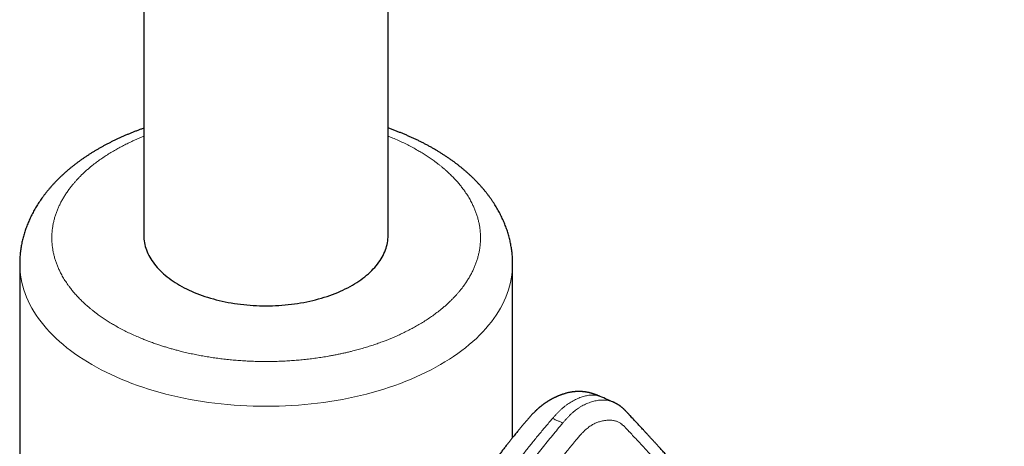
# Model space of a CAD drawing. Header units: millimetres. Extents: x 8 to 801, y 12 to 763.
# Tile 125 of 157: x 702 to 794, y 129 to 169. Entities that reach past the tile are written whole.
import ezdxf

# ---------------------------------------------------------------- set-up
doc = ezdxf.new("R2010")
doc.units = ezdxf.units.MM

msp = doc.modelspace()

# ---------------------------------------------------------------- linework, layer by layer
at = {"color": 7, "linetype": 'Continuous', "lineweight": 30}
for p, q in [((713.853, 272.673), (713.853, 149.13)), ((736.653, 149.13), (736.653, 272.673)), ((702.273, 146.447), (702.273, 67.243)), ((748.273, 130.26), (748.273, 146.447)), ((756.43, 134.09), (756.434, 134.089)), ((757.639, 133.568), (757.648, 133.564))]:
    msp.add_line(p, q, dxfattribs=at)
at = {"color": 7, "linetype": 'Continuous', "lineweight": 30, "flags": 128}
msp.add_lwpolyline([(713.853, 149.13), (713.857, 148.958), (713.869, 148.786), (713.888, 148.614), (713.915, 148.442), (713.95, 148.271), (713.993, 148.101), (714.044, 147.931), (714.102, 147.762), (714.168, 147.594), (714.241, 147.427), (714.322, 147.261), (714.411, 147.097), (714.507, 146.933), (714.61, 146.772), (714.721, 146.612), (714.839, 146.453), (714.963, 146.297), (715.095, 146.142), (715.234, 145.99), (715.38, 145.84), (715.533, 145.692), (715.692, 145.546), (715.858, 145.403), (716.03, 145.262), (716.209, 145.124), (716.393, 144.989), (716.584, 144.856), (716.781, 144.727), (716.984, 144.6), (717.192, 144.477), (717.406, 144.356), (717.625, 144.24), (717.849, 144.126), (718.079, 144.016), (718.313, 143.909), (718.552, 143.806), (718.796, 143.707), (719.044, 143.611), (719.296, 143.519), (719.553, 143.431), (719.813, 143.347), (720.077, 143.266), (720.345, 143.19), (720.616, 143.118), (720.89, 143.05), (721.168, 142.986), (721.448, 142.927), (721.73, 142.871), (722.015, 142.82), (722.302, 142.773), (722.592, 142.731), (722.883, 142.693), (723.175, 142.659), (723.47, 142.63), (723.765, 142.605), (724.061, 142.585), (724.359, 142.569), (724.656, 142.558), (724.955, 142.551), (725.253, 142.549), (725.551, 142.551), (725.85, 142.558), (726.147, 142.569), (726.445, 142.585), (726.741, 142.605), (727.036, 142.63), (727.33, 142.659), (727.623, 142.693), (727.914, 142.731), (728.203, 142.773), (728.491, 142.82), (728.776, 142.871), (729.058, 142.927), (729.338, 142.986), (729.616, 143.05), (729.89, 143.118), (730.161, 143.19), (730.428, 143.266), (730.693, 143.347), (730.953, 143.431), (731.209, 143.519), (731.462, 143.611), (731.71, 143.707), (731.954, 143.806), (732.193, 143.909), (732.427, 144.016), (732.657, 144.126), (732.881, 144.24), (733.1, 144.356), (733.314, 144.477), (733.522, 144.6), (733.725, 144.727), (733.922, 144.856), (734.112, 144.989), (734.297, 145.124), (734.476, 145.262), (734.648, 145.403), (734.814, 145.546), (734.973, 145.692), (735.126, 145.84), (735.271, 145.99), (735.41, 146.142), (735.542, 146.297), (735.667, 146.453), (735.785, 146.612), (735.896, 146.772), (735.999, 146.933), (736.095, 147.097), (736.184, 147.261), (736.265, 147.427), (736.338, 147.594), (736.404, 147.762), (736.462, 147.931), (736.513, 148.101), (736.555, 148.271), (736.591, 148.442), (736.618, 148.614), (736.637, 148.786), (736.649, 148.958), (736.653, 149.13)], dxfattribs=at)
at = {"color": 252, "linetype": 'Continuous', "lineweight": 0, "flags": 128}
for points in [[(741.537, 137.059), (741.105, 136.816), (740.663, 136.58), (740.21, 136.351), (739.747, 136.129), (739.275, 135.913), (738.792, 135.705), (738.3, 135.505), (737.8, 135.312), (737.291, 135.126), (736.773, 134.949), (736.248, 134.779), (735.715, 134.617), (735.175, 134.463), (734.628, 134.318), (734.075, 134.18), (733.516, 134.052), (732.951, 133.931), (732.38, 133.82), (731.805, 133.716), (731.226, 133.622), (730.642, 133.537), (730.055, 133.46), (729.465, 133.392), (728.871, 133.333), (728.275, 133.283), (727.677, 133.242), (727.078, 133.211), (726.477, 133.188), (725.875, 133.174), (725.273, 133.17), (724.671, 133.174), (724.069, 133.188), (723.469, 133.211), (722.869, 133.242), (722.271, 133.283), (721.675, 133.333), (721.082, 133.392), (720.491, 133.46), (719.904, 133.537), (719.32, 133.622), (718.741, 133.716), (718.166, 133.82), (717.596, 133.931), (717.031, 134.052), (716.471, 134.18), (715.918, 134.318), (715.371, 134.463), (714.831, 134.617), (714.298, 134.779), (713.773, 134.949), (713.256, 135.126), (712.746, 135.312), (712.246, 135.505), (711.754, 135.705), (711.272, 135.913), (710.799, 136.129), (710.336, 136.351), (709.883, 136.58), (709.441, 136.816), (709.01, 137.059), (708.589, 137.308), (708.181, 137.563), (707.784, 137.824), (707.399, 138.091), (707.026, 138.364), (706.666, 138.643), (706.318, 138.927), (705.984, 139.216), (705.662, 139.51), (705.355, 139.808), (705.06, 140.112), (704.78, 140.419), (704.514, 140.731), (704.262, 141.047), (704.024, 141.366), (703.801, 141.689), (703.592, 142.015), (703.399, 142.344), (703.22, 142.676), (703.057, 143.011), (702.909, 143.348), (702.776, 143.687), (702.658, 144.028), (702.556, 144.37), (702.47, 144.714), (702.399, 145.059), (702.344, 145.406), (702.305, 145.752), (702.281, 146.1), (702.273, 146.447)], [(748.273, 146.448), (748.273, 146.447), (748.265, 146.1), (748.242, 145.752), (748.202, 145.406), (748.147, 145.059), (748.076, 144.714), (747.99, 144.37), (747.888, 144.028), (747.77, 143.687), (747.638, 143.348), (747.489, 143.011), (747.326, 142.676), (747.147, 142.344), (746.954, 142.015), (746.745, 141.689), (746.522, 141.366), (746.285, 141.047), (746.033, 140.731), (745.766, 140.419), (745.486, 140.112), (745.192, 139.808), (744.884, 139.51), (744.563, 139.216), (744.228, 138.927), (743.88, 138.643), (743.52, 138.364), (743.147, 138.091), (742.762, 137.824), (742.365, 137.563), (741.957, 137.308), (741.537, 137.059)]]:
    msp.add_lwpolyline(points, dxfattribs=at)
at = {"color": 7, "linetype": 'Continuous', "lineweight": 30}
for points, knots in [([(713.853, 159.13), (713.807, 159.114), (713.663, 159.064), (713.426, 158.977), (713.14, 158.869), (712.856, 158.759), (712.575, 158.645), (712.296, 158.529), (712.02, 158.411), (711.746, 158.289), (711.474, 158.165), (711.206, 158.039), (710.94, 157.909), (710.676, 157.777), (710.416, 157.643), (710.159, 157.505), (709.904, 157.365), (709.653, 157.223), (709.404, 157.078), (709.159, 156.93), (708.918, 156.78), (708.679, 156.627), (708.444, 156.472), (708.213, 156.314), (707.985, 156.154), (707.76, 155.992), (707.54, 155.827), (707.323, 155.66), (707.11, 155.49), (706.901, 155.318), (706.696, 155.144), (706.494, 154.968), (706.297, 154.79), (706.105, 154.609), (705.916, 154.427), (705.732, 154.242), (705.552, 154.056), (705.376, 153.867), (705.205, 153.677), (705.039, 153.485), (704.877, 153.291), (704.719, 153.095), (704.567, 152.898), (704.419, 152.699), (704.275, 152.499), (704.137, 152.297), (704.003, 152.094), (703.874, 151.89), (703.75, 151.684), (703.631, 151.477), (703.517, 151.269), (703.408, 151.059), (703.304, 150.849), (703.204, 150.638), (703.11, 150.425), (703.021, 150.212), (702.937, 149.998), (702.857, 149.783), (702.783, 149.567), (702.714, 149.35), (702.649, 149.133), (702.59, 148.915), (702.536, 148.697), (702.487, 148.478), (702.443, 148.258), (702.404, 148.038), (702.37, 147.818), (702.341, 147.597), (702.317, 147.376), (702.298, 147.155), (702.284, 146.933), (702.276, 146.711), (702.273, 146.549), (702.273, 146.461), (702.273, 146.447)], [0, 0, 0, 0, 0.006903, 0.021321, 0.035754, 0.050202, 0.064662, 0.079136, 0.093621, 0.108119, 0.122629, 0.137149, 0.151679, 0.166219, 0.180767, 0.195324, 0.209888, 0.224459, 0.239035, 0.253616, 0.2682, 0.282786, 0.297373, 0.311959, 0.326544, 0.341125, 0.355701, 0.37027, 0.384831, 0.399382, 0.413921, 0.428446, 0.442955, 0.457446, 0.471917, 0.486366, 0.50079, 0.515189, 0.529559, 0.5439, 0.558208, 0.572483, 0.586723, 0.600926, 0.615091, 0.629217, 0.643303, 0.657349, 0.671353, 0.685315, 0.699236, 0.713115, 0.726953, 0.740751, 0.754508, 0.768228, 0.781909, 0.795555, 0.809167, 0.822746, 0.836295, 0.849816, 0.863311, 0.876783, 0.890234, 0.903668, 0.917087, 0.930494, 0.943892, 0.957284, 0.970674, 0.984065, 0.997459, 1, 1, 1, 1]), ([(748.273, 146.448), (748.273, 146.508), (748.272, 146.642), (748.265, 146.85), (748.254, 147.072), (748.237, 147.295), (748.215, 147.517), (748.187, 147.739), (748.155, 147.961), (748.117, 148.183), (748.075, 148.405), (748.027, 148.627), (747.973, 148.848), (747.915, 149.069), (747.851, 149.289), (747.782, 149.509), (747.708, 149.729), (747.629, 149.948), (747.544, 150.166), (747.454, 150.384), (747.358, 150.601), (747.258, 150.818), (747.151, 151.034), (747.04, 151.248), (746.923, 151.462), (746.801, 151.675), (746.674, 151.887), (746.541, 152.098), (746.402, 152.308), (746.259, 152.516), (746.11, 152.724), (745.956, 152.929), (745.797, 153.134), (745.632, 153.337), (745.462, 153.538), (745.287, 153.737), (745.107, 153.935), (744.922, 154.131), (744.732, 154.326), (744.537, 154.518), (744.337, 154.708), (744.132, 154.896), (743.922, 155.082), (743.708, 155.266), (743.489, 155.448), (743.265, 155.627), (743.037, 155.804), (742.804, 155.978), (742.568, 156.15), (742.326, 156.319), (742.081, 156.486), (741.832, 156.65), (741.578, 156.812), (741.321, 156.97), (741.059, 157.126), (740.794, 157.28), (740.526, 157.43), (740.253, 157.578), (739.977, 157.722), (739.698, 157.864), (739.415, 158.003), (739.128, 158.139), (738.839, 158.272), (738.546, 158.402), (738.25, 158.53), (737.951, 158.654), (737.649, 158.775), (737.344, 158.893), (737.036, 159.008), (736.806, 159.092), (736.677, 159.136), (736.653, 159.144)], [0, 0, 0, 0, 0.0108255, 0.0242119, 0.0376112, 0.0510268, 0.064462, 0.0779202, 0.0914046, 0.1049185, 0.1184649, 0.132047, 0.1456678, 0.1593301, 0.1730368, 0.1867904, 0.2005936, 0.2144485, 0.2283573, 0.2423221, 0.2563445, 0.2704261, 0.2845682, 0.2987717, 0.3130376, 0.3273662, 0.3417578, 0.3562124, 0.3707297, 0.3853089, 0.3999493, 0.4146497, 0.4294087, 0.4442246, 0.4590956, 0.4740197, 0.4889944, 0.5040176, 0.5190866, 0.5341988, 0.5493515, 0.5645421, 0.5797676, 0.5950255, 0.610313, 0.6256274, 0.6409661, 0.6563267, 0.6717068, 0.6871041, 0.7025165, 0.7179421, 0.7333789, 0.7488254, 0.7642799, 0.779741, 0.7952074, 0.8106778, 0.8261512, 0.8416269, 0.8571042, 0.8725828, 0.8880621, 0.903542, 0.9190224, 0.9345032, 0.9499847, 0.9654671, 0.9809507, 0.996436, 1, 1, 1, 1]), ([(756.431, 134.092), (756.413, 134.1), (756.369, 134.118), (756.303, 134.145), (756.237, 134.172), (756.18, 134.195), (756.132, 134.214), (756.091, 134.229), (756.057, 134.242), (756.025, 134.254), (755.991, 134.267), (755.947, 134.282), (755.898, 134.3), (755.848, 134.317), (755.8, 134.332), (755.745, 134.35), (755.686, 134.368), (755.631, 134.384), (755.578, 134.399), (755.523, 134.413), (755.468, 134.427), (755.423, 134.438), (755.38, 134.448), (755.33, 134.459), (755.27, 134.471), (755.21, 134.483), (755.157, 134.492), (755.09, 134.503), (754.998, 134.517), (754.887, 134.53), (754.769, 134.54), (754.655, 134.547), (754.541, 134.551), (754.449, 134.552), (754.367, 134.551), (754.287, 134.548), (754.2, 134.544), (754.114, 134.538), (754.023, 134.53), (753.929, 134.519), (753.833, 134.506), (753.73, 134.49), (753.616, 134.47), (753.489, 134.443), (753.363, 134.414), (753.242, 134.382), (753.127, 134.349), (753.025, 134.318), (752.936, 134.288), (752.859, 134.262), (752.78, 134.233), (752.694, 134.201), (752.61, 134.168), (752.529, 134.135), (752.462, 134.107), (752.405, 134.082), (752.351, 134.058), (752.294, 134.032), (752.241, 134.007), (752.197, 133.986), (752.16, 133.968), (752.118, 133.947), (752.063, 133.92), (752, 133.888), (751.939, 133.855), (751.888, 133.828), (751.846, 133.805), (751.809, 133.784), (751.775, 133.765), (751.739, 133.744), (751.699, 133.72), (751.652, 133.693), (751.606, 133.665), (751.569, 133.642), (751.536, 133.622), (751.499, 133.599), (751.453, 133.569), (751.402, 133.536), (751.351, 133.502), (751.306, 133.472), (751.261, 133.441), (751.214, 133.407), (751.161, 133.369), (751.105, 133.329), (751.051, 133.288), (750.999, 133.249), (750.947, 133.208), (750.893, 133.165), (750.837, 133.12), (750.786, 133.077), (750.741, 133.04), (750.699, 133.003), (750.652, 132.962), (750.602, 132.917), (750.554, 132.873), (750.511, 132.834), (750.472, 132.797), (750.43, 132.757), (750.383, 132.712), (750.311, 132.641), (750.216, 132.544), (750.101, 132.424), (749.992, 132.306), (749.887, 132.189), (749.787, 132.074), (749.69, 131.964), (749.6, 131.859), (749.516, 131.762), (749.438, 131.671), (749.365, 131.585), (749.295, 131.502), (749.225, 131.42), (749.15, 131.331), (749.068, 131.232), (748.975, 131.122), (748.876, 131.001), (748.769, 130.872), (748.656, 130.734), (748.534, 130.585), (748.405, 130.424), (748.253, 130.236), (748.079, 130.017), (747.88, 129.765), (747.669, 129.495), (747.447, 129.208), (747.215, 128.907), (746.975, 128.591), (746.726, 128.263), (746.47, 127.922), (746.295, 127.689), (746.207, 127.57)], [0, 0, 0, 0, 0.00492, 0.01172, 0.017531, 0.022354, 0.026585, 0.029858, 0.032696, 0.035115, 0.037609, 0.040873, 0.045421, 0.049291, 0.05252, 0.056545, 0.061979, 0.065972, 0.069159, 0.074078, 0.078372, 0.081378, 0.084359, 0.088048, 0.092555, 0.09763, 0.101518, 0.104296, 0.112471, 0.121933, 0.128777, 0.138766, 0.147408, 0.154365, 0.159384, 0.165825, 0.172547, 0.179207, 0.185678, 0.193556, 0.200863, 0.208168, 0.21783, 0.227942, 0.238402, 0.248314, 0.257546, 0.266753, 0.273219, 0.279672, 0.285984, 0.292543, 0.300667, 0.307551, 0.313234, 0.3174, 0.32189, 0.326872, 0.331942, 0.335276, 0.338062, 0.341465, 0.345955, 0.352149, 0.35745, 0.361721, 0.365162, 0.368357, 0.371349, 0.37401, 0.377556, 0.38202, 0.386256, 0.389452, 0.391912, 0.394964, 0.399187, 0.404151, 0.408759, 0.412802, 0.416314, 0.420878, 0.425741, 0.430855, 0.436066, 0.440786, 0.44533, 0.450682, 0.456252, 0.461281, 0.465399, 0.469132, 0.473702, 0.4791, 0.484103, 0.488201, 0.49183, 0.496107, 0.501065, 0.50628, 0.518885, 0.531284, 0.543445, 0.555236, 0.566701, 0.57785, 0.588516, 0.598212, 0.607021, 0.615941, 0.623787, 0.631888, 0.640518, 0.650318, 0.661314, 0.673501, 0.686078, 0.699704, 0.714371, 0.730069, 0.746784, 0.769506, 0.793812, 0.81965, 0.846957, 0.875659, 0.905119, 0.93574, 0.96741, 1, 1, 1, 1]), ([(757.641, 133.572), (757.463, 133.65), (757.064, 133.826), (756.659, 133.996), (756.435, 134.09)], [0, 0, 0, 0, 0.446197, 1, 1, 1, 1]), ([(784.383, 103.114), (784.383, 103.114), (784.385, 103.113), (784.376, 103.118), (784.366, 103.123), (784.355, 103.129), (784.342, 103.136), (784.329, 103.144), (784.314, 103.152), (784.298, 103.162), (784.278, 103.173), (784.253, 103.188), (784.225, 103.205), (784.198, 103.222), (784.172, 103.238), (784.148, 103.254), (784.122, 103.271), (784.092, 103.291), (784.058, 103.314), (784.024, 103.338), (783.994, 103.359), (783.965, 103.38), (783.934, 103.403), (783.898, 103.43), (783.86, 103.458), (783.825, 103.486), (783.792, 103.512), (783.758, 103.54), (783.72, 103.57), (783.679, 103.605), (783.636, 103.643), (783.593, 103.681), (783.543, 103.727), (783.486, 103.78), (783.421, 103.843), (783.356, 103.908), (783.292, 103.976), (783.226, 104.046), (783.157, 104.124), (783.098, 104.191), (783.052, 104.246), (783.021, 104.283), (782.994, 104.316), (782.971, 104.344), (782.952, 104.366), (782.936, 104.386), (782.92, 104.406), (782.901, 104.43), (782.872, 104.466), (782.835, 104.512), (782.792, 104.566), (782.753, 104.617), (782.714, 104.666), (782.678, 104.713), (782.642, 104.759), (782.607, 104.804), (782.571, 104.851), (782.533, 104.9), (782.483, 104.965), (782.419, 105.049), (782.339, 105.152), (782.254, 105.263), (782.162, 105.382), (782.064, 105.509), (781.959, 105.643), (781.848, 105.786), (781.735, 105.931), (781.62, 106.078), (781.504, 106.226), (781.384, 106.379), (781.262, 106.536), (781.139, 106.692), (781.016, 106.848), (780.807, 107.115), (780.512, 107.488), (780.134, 107.967), (779.761, 108.438), (779.394, 108.9), (779.034, 109.35), (778.683, 109.789), (778.338, 110.219), (777.995, 110.645), (777.557, 111.187), (777.02, 111.85), (776.382, 112.633), (775.736, 113.422), (775.082, 114.215), (774.429, 115.005), (773.776, 115.79), (773.127, 116.567), (772.476, 117.341), (771.934, 117.984), (771.502, 118.495), (771.18, 118.874), (770.859, 119.251), (770.539, 119.626), (770.22, 119.998), (769.941, 120.325), (769.703, 120.601), (769.509, 120.826), (769.324, 121.041), (769.155, 121.238), (768.999, 121.418), (768.885, 121.55), (768.804, 121.643), (768.758, 121.697), (768.718, 121.743), (768.686, 121.779), (768.662, 121.807), (768.644, 121.828), (768.626, 121.849), (768.606, 121.872), (768.577, 121.906), (768.538, 121.95), (768.489, 122.007), (768.434, 122.07), (768.374, 122.139), (768.309, 122.214), (768.237, 122.296), (768.16, 122.386), (768.079, 122.479), (767.927, 122.653), (767.707, 122.905), (767.421, 123.232), (767.163, 123.527), (766.93, 123.792), (766.723, 124.028), (766.518, 124.261), (766.311, 124.495), (766.102, 124.732), (765.887, 124.974), (765.668, 125.222), (765.442, 125.475), (765.189, 125.76), (764.907, 126.077), (764.667, 126.345), (764.496, 126.535), (764.399, 126.644), (764.306, 126.748), (764.218, 126.846), (764.129, 126.945), (764.039, 127.045), (763.951, 127.142), (763.872, 127.231), (763.802, 127.309), (763.741, 127.376), (763.689, 127.434), (763.645, 127.482), (763.608, 127.524), (763.575, 127.56), (763.545, 127.594), (763.514, 127.627), (763.48, 127.666), (763.44, 127.71), (763.394, 127.761), (763.339, 127.822), (763.274, 127.894), (763.198, 127.978), (763.114, 128.07), (763.022, 128.172), (762.92, 128.284), (762.81, 128.405), (762.692, 128.536), (762.565, 128.675), (762.431, 128.823), (762.289, 128.979), (762.14, 129.142), (761.986, 129.311), (761.809, 129.504), (761.614, 129.717), (761.403, 129.948), (761.2, 130.169), (761.006, 130.38), (760.819, 130.583), (760.641, 130.776), (760.476, 130.955), (760.323, 131.121), (760.181, 131.273), (760.047, 131.418), (759.921, 131.555), (759.801, 131.684), (759.678, 131.816), (759.547, 131.957), (759.405, 132.11), (759.292, 132.231), (759.21, 132.319), (759.159, 132.373), (759.108, 132.428), (759.057, 132.483), (759.005, 132.538), (758.955, 132.591), (758.912, 132.637), (758.876, 132.675), (758.846, 132.706), (758.823, 132.729), (758.806, 132.747), (758.79, 132.764), (758.769, 132.786), (758.737, 132.818), (758.698, 132.857), (758.655, 132.899), (758.612, 132.94), (758.567, 132.981), (758.518, 133.025), (758.463, 133.072), (758.406, 133.119), (758.351, 133.161), (758.296, 133.202), (758.241, 133.242), (758.18, 133.283), (758.127, 133.317), (758.081, 133.345), (758.044, 133.367), (758.011, 133.386), (757.984, 133.401), (757.957, 133.416), (757.92, 133.436), (757.872, 133.461), (757.82, 133.486), (757.765, 133.513), (757.709, 133.539), (757.669, 133.557), (757.649, 133.566)], [0, 0, 0, 0, 0.000082, 0.001272, 0.002317, 0.003229, 0.004049, 0.004861, 0.005671, 0.006498, 0.007411, 0.00869, 0.010115, 0.011497, 0.012694, 0.013706, 0.014825, 0.016184, 0.017786, 0.019359, 0.020686, 0.021783, 0.023177, 0.02483, 0.026579, 0.028146, 0.029552, 0.030987, 0.03267, 0.034556, 0.036515, 0.038517, 0.040383, 0.043299, 0.046224, 0.049315, 0.052244, 0.055223, 0.058461, 0.061851, 0.063328, 0.064784, 0.06606, 0.067111, 0.067938, 0.068563, 0.069268, 0.070112, 0.071095, 0.073092, 0.074984, 0.076721, 0.078302, 0.079981, 0.081443, 0.082862, 0.084367, 0.085959, 0.087637, 0.090697, 0.09401, 0.097577, 0.1014, 0.105476, 0.109805, 0.114386, 0.11922, 0.123776, 0.128536, 0.1335, 0.138558, 0.143589, 0.148593, 0.153569, 0.169219, 0.18459, 0.199684, 0.2145, 0.22904, 0.24305, 0.256795, 0.270393, 0.284039, 0.308977, 0.33408, 0.35935, 0.384787, 0.410252, 0.435182, 0.460032, 0.484803, 0.509455, 0.521625, 0.533725, 0.545755, 0.557716, 0.569608, 0.581406, 0.588902, 0.596072, 0.602916, 0.609433, 0.614898, 0.62011, 0.622062, 0.623786, 0.625253, 0.626463, 0.627267, 0.627897, 0.628481, 0.629239, 0.630175, 0.631671, 0.633471, 0.635577, 0.637715, 0.640097, 0.642723, 0.645592, 0.648621, 0.651638, 0.66227, 0.672678, 0.682863, 0.690491, 0.697987, 0.705353, 0.712753, 0.720361, 0.728035, 0.73591, 0.743987, 0.752266, 0.763095, 0.774253, 0.777828, 0.781332, 0.784642, 0.787757, 0.790677, 0.794111, 0.797228, 0.800029, 0.802513, 0.804681, 0.8065, 0.808014, 0.809289, 0.810496, 0.811474, 0.812491, 0.813704, 0.815117, 0.816729, 0.818542, 0.820935, 0.823606, 0.826556, 0.829784, 0.833357, 0.837219, 0.84137, 0.845811, 0.850541, 0.85547, 0.86068, 0.86614, 0.871544, 0.879156, 0.886475, 0.8935, 0.90023, 0.906665, 0.912804, 0.918647, 0.923743, 0.928589, 0.933186, 0.937532, 0.941628, 0.945474, 0.950188, 0.955011, 0.959951, 0.96164, 0.963343, 0.965059, 0.966789, 0.968533, 0.970246, 0.971763, 0.972863, 0.973815, 0.97462, 0.975025, 0.97545, 0.976076, 0.976913, 0.978159, 0.979381, 0.980495, 0.981582, 0.982838, 0.984155, 0.985579, 0.986826, 0.987853, 0.989167, 0.990382, 0.991617, 0.992374, 0.99316, 0.993809, 0.994312, 0.99475, 0.995321, 0.996348, 0.997304, 0.998054, 0.999035, 1, 1, 1, 1])]:
    msp.add_open_spline(points, degree=3, knots=knots, dxfattribs=at)
at = {"color": 252, "linetype": 'Continuous', "lineweight": 0}
for points, knots in [([(739.415, 140.733), (739.279, 140.655), (739.006, 140.5), (738.582, 140.277), (738.149, 140.06), (737.76, 139.876), (737.419, 139.723), (737.131, 139.598), (736.837, 139.476), (736.533, 139.354), (736.167, 139.213), (735.739, 139.056), (735.25, 138.888), (734.754, 138.729), (734.249, 138.577), (733.737, 138.434), (733.276, 138.315), (732.869, 138.215), (732.518, 138.135), (732.165, 138.058), (731.81, 137.984), (731.453, 137.915), (731.025, 137.838), (730.525, 137.755), (729.951, 137.67), (729.373, 137.595), (728.792, 137.53), (728.21, 137.474), (727.626, 137.429), (727.04, 137.394), (726.453, 137.369), (725.863, 137.354), (725.273, 137.349), (724.682, 137.354), (724.093, 137.369), (723.506, 137.394), (722.92, 137.43), (722.336, 137.475), (721.754, 137.53), (721.178, 137.594), (720.61, 137.668), (720.05, 137.75), (719.496, 137.842), (718.946, 137.942), (718.402, 138.052), (717.862, 138.171), (717.381, 138.287), (716.958, 138.395), (716.59, 138.495), (716.227, 138.599), (715.867, 138.707), (715.512, 138.819), (715.139, 138.942), (714.751, 139.077), (714.347, 139.225), (713.957, 139.376), (713.527, 139.55), (713.062, 139.75), (712.559, 139.982), (712.068, 140.223), (711.592, 140.473), (711.145, 140.722), (710.729, 140.97), (710.34, 141.214), (709.965, 141.464), (709.647, 141.689), (709.382, 141.885), (709.166, 142.052), (708.954, 142.221), (708.742, 142.397), (708.498, 142.608), (708.227, 142.855), (707.936, 143.137), (707.66, 143.424), (707.397, 143.715), (707.149, 144.011), (706.942, 144.277), (706.77, 144.512), (706.63, 144.714), (706.497, 144.918), (706.37, 145.123), (706.25, 145.329), (706.116, 145.576), (705.972, 145.865), (705.825, 146.196), (705.695, 146.53), (705.582, 146.865), (705.487, 147.202), (705.409, 147.539), (705.348, 147.877), (705.305, 148.216), (705.279, 148.556), (705.27, 148.897), (705.279, 149.238), (705.305, 149.578), (705.348, 149.917), (705.409, 150.255), (705.487, 150.592), (705.582, 150.928), (705.694, 151.261), (705.821, 151.589), (705.964, 151.912), (706.123, 152.232), (706.297, 152.549), (706.487, 152.864), (706.694, 153.175), (706.894, 153.453), (707.082, 153.697), (707.255, 153.909), (707.434, 154.119), (707.621, 154.327), (707.815, 154.532), (708.028, 154.747), (708.262, 154.971), (708.519, 155.204), (708.78, 155.43), (709.082, 155.678), (709.429, 155.946), (709.83, 156.237), (710.247, 156.52), (710.68, 156.795), (711.112, 157.053), (711.541, 157.293), (711.964, 157.517), (712.398, 157.734), (712.786, 157.917), (713.127, 158.07), (713.415, 158.195), (713.658, 158.297), (713.805, 158.356), (713.853, 158.375)], [0, 0, 0, 0, 0.008659, 0.017302, 0.025936, 0.034569, 0.039997, 0.04543, 0.050868, 0.056385, 0.062158, 0.070732, 0.079295, 0.087853, 0.096413, 0.104983, 0.113568, 0.119266, 0.124955, 0.130636, 0.136313, 0.141986, 0.147658, 0.156575, 0.165502, 0.174447, 0.18335, 0.192233, 0.201105, 0.209971, 0.218841, 0.227722, 0.236621, 0.245524, 0.254408, 0.263279, 0.272145, 0.281015, 0.289896, 0.298795, 0.307512, 0.31621, 0.324897, 0.333579, 0.342264, 0.35096, 0.359673, 0.365797, 0.371911, 0.378018, 0.38412, 0.39022, 0.39632, 0.403513, 0.410713, 0.417926, 0.424743, 0.434448, 0.44414, 0.45383, 0.463527, 0.473241, 0.481901, 0.490545, 0.499179, 0.507812, 0.51324, 0.518672, 0.52411, 0.529626, 0.535399, 0.543973, 0.552536, 0.561094, 0.569655, 0.578224, 0.586809, 0.592507, 0.598196, 0.603877, 0.609554, 0.615227, 0.620899, 0.629816, 0.638743, 0.647688, 0.656591, 0.665475, 0.674346, 0.683212, 0.692082, 0.700963, 0.709862, 0.718765, 0.727649, 0.73652, 0.745386, 0.754256, 0.763137, 0.772036, 0.780753, 0.789451, 0.798138, 0.80682, 0.815505, 0.824201, 0.832914, 0.839038, 0.845152, 0.851259, 0.857361, 0.863461, 0.869561, 0.876754, 0.883955, 0.891167, 0.897984, 0.907689, 0.917381, 0.927071, 0.936768, 0.946482, 0.955142, 0.963786, 0.972421, 0.981053, 0.986481, 0.991913, 0.997351, 1, 1, 1, 1]), ([(736.653, 158.391), (736.758, 158.349), (737.038, 158.236), (737.484, 158.043), (737.988, 157.812), (738.478, 157.571), (738.955, 157.321), (739.401, 157.072), (739.818, 156.824), (740.206, 156.58), (740.581, 156.33), (740.899, 156.105), (741.164, 155.909), (741.38, 155.742), (741.593, 155.573), (741.804, 155.397), (742.048, 155.186), (742.319, 154.939), (742.61, 154.657), (742.887, 154.37), (743.149, 154.079), (743.397, 153.783), (743.604, 153.517), (743.776, 153.282), (743.916, 153.079), (744.049, 152.876), (744.176, 152.671), (744.296, 152.465), (744.43, 152.218), (744.574, 151.929), (744.721, 151.597), (744.851, 151.264), (744.964, 150.928), (745.059, 150.592), (745.137, 150.255), (745.198, 149.917), (745.241, 149.578), (745.267, 149.238), (745.276, 148.897), (745.267, 148.556), (745.241, 148.216), (745.198, 147.877), (745.137, 147.538), (745.059, 147.201), (744.964, 146.865), (744.852, 146.533), (744.725, 146.205), (744.582, 145.882), (744.424, 145.562), (744.249, 145.244), (744.059, 144.93), (743.852, 144.619), (743.652, 144.341), (743.464, 144.097), (743.292, 143.884), (743.112, 143.675), (742.925, 143.467), (742.731, 143.262), (742.518, 143.047), (742.284, 142.823), (742.027, 142.59), (741.766, 142.364), (741.464, 142.116), (741.117, 141.848), (740.716, 141.557), (740.299, 141.274), (739.867, 140.998), (739.566, 140.821), (739.415, 140.733)], [0, 0, 0, 0, 0.010918, 0.029316, 0.04769, 0.066058, 0.084441, 0.102858, 0.119275, 0.135661, 0.15203, 0.168395, 0.178685, 0.188983, 0.199291, 0.209749, 0.220692, 0.236947, 0.253181, 0.269404, 0.285633, 0.301878, 0.318154, 0.328955, 0.339739, 0.35051, 0.361271, 0.372026, 0.38278, 0.399683, 0.416606, 0.433563, 0.450442, 0.467282, 0.4841, 0.500908, 0.517723, 0.534559, 0.55143, 0.568308, 0.585149, 0.601966, 0.618774, 0.635589, 0.652425, 0.669296, 0.685821, 0.70231, 0.718778, 0.735237, 0.751702, 0.768186, 0.784704, 0.796314, 0.807905, 0.819482, 0.83105, 0.842613, 0.854177, 0.867813, 0.881464, 0.895137, 0.908059, 0.926455, 0.944828, 0.963197, 0.981582, 1, 1, 1, 1]), ([(751.991, 132.028), (752.048, 132.094), (752.164, 132.227), (752.34, 132.423), (752.522, 132.616), (752.71, 132.801), (752.903, 132.978), (753.101, 133.144), (753.303, 133.299), (753.508, 133.442), (753.716, 133.573), (753.925, 133.693), (754.135, 133.8), (754.346, 133.896), (754.556, 133.981), (754.765, 134.054), (754.973, 134.115), (755.178, 134.163), (755.38, 134.197), (755.578, 134.217), (755.771, 134.222), (755.96, 134.212), (756.141, 134.184), (756.299, 134.144), (756.392, 134.106), (756.43, 134.09)], [0, 0, 0, 0, 0.03942, 0.079541, 0.120339, 0.161767, 0.203771, 0.246322, 0.289382, 0.332894, 0.376818, 0.421136, 0.465819, 0.510824, 0.556101, 0.60159, 0.647236, 0.692991, 0.738818, 0.784691, 0.83059, 0.876462, 0.922259, 0.967939, 1, 1, 1, 1]), ([(752.958, 131.62), (753.016, 131.688), (753.131, 131.824), (753.307, 132.023), (753.486, 132.215), (753.668, 132.396), (753.853, 132.566), (754.041, 132.724), (754.231, 132.87), (754.431, 133.01), (754.642, 133.142), (754.862, 133.265), (755.083, 133.373), (755.303, 133.467), (755.522, 133.548), (755.74, 133.616), (755.956, 133.671), (756.169, 133.713), (756.38, 133.742), (756.587, 133.757), (756.791, 133.758), (756.991, 133.743), (757.185, 133.714), (757.374, 133.668), (757.526, 133.62), (757.611, 133.58), (757.639, 133.568)], [0, 0, 0, 0, 0.039159, 0.078276, 0.117359, 0.156433, 0.195516, 0.234568, 0.273564, 0.312521, 0.357028, 0.401558, 0.446122, 0.490709, 0.535301, 0.579869, 0.624377, 0.668816, 0.713194, 0.75753, 0.801845, 0.846164, 0.890478, 0.934766, 0.979007, 1, 1, 1, 1]), ([(751.991, 132.027), (751.77, 131.771), (751.328, 131.259), (750.673, 130.473), (750.023, 129.676), (749.38, 128.867), (748.744, 128.046), (748.326, 127.489), (748.117, 127.21)], [0, 0, 0, 0, 0.166357, 0.332883, 0.499545, 0.666307, 0.833137, 1, 1, 1, 1]), ([(749.122, 126.797), (749.279, 127.005), (749.592, 127.422), (750.065, 128.041), (750.541, 128.654), (751.02, 129.26), (751.501, 129.86), (751.985, 130.452), (752.471, 131.04), (752.795, 131.427), (752.958, 131.62)], [0, 0, 0, 0, 0.125058, 0.250141, 0.37522, 0.500267, 0.625256, 0.750171, 0.875082, 1, 1, 1, 1]), ([(787.619, 71.84), (787.739, 72.003), (787.98, 72.329), (788.331, 72.827), (788.673, 73.33), (789.006, 73.838), (789.327, 74.349), (789.638, 74.862), (789.938, 75.376), (790.23, 75.896), (790.514, 76.425), (790.79, 76.961), (791.06, 77.507), (791.32, 78.058), (791.57, 78.614), (791.809, 79.17), (792.036, 79.725), (792.251, 80.277), (792.454, 80.829), (792.647, 81.384), (792.829, 81.942), (793.001, 82.505), (793.162, 83.071), (793.312, 83.638), (793.448, 84.201), (793.572, 84.757), (793.683, 85.308), (793.782, 85.856), (793.87, 86.404), (793.946, 86.951), (794.011, 87.494), (794.063, 88.031), (794.103, 88.562), (794.131, 89.083), (794.147, 89.596), (794.151, 90.099), (794.143, 90.596), (794.124, 91.091), (794.092, 91.584), (794.049, 92.073), (793.993, 92.556), (793.926, 93.033), (793.847, 93.498), (793.758, 93.951), (793.659, 94.388), (793.55, 94.81), (793.43, 95.221), (793.298, 95.621), (793.156, 96.011), (793.002, 96.387), (792.838, 96.749), (792.665, 97.095), (792.484, 97.423), (792.294, 97.736), (792.096, 98.034), (791.888, 98.319), (791.67, 98.59), (791.444, 98.846), (791.21, 99.085), (790.969, 99.307), (790.722, 99.511), (790.469, 99.697), (790.21, 99.866), (789.944, 100.019), (789.696, 100.143), (789.468, 100.242), (789.261, 100.323), (789.051, 100.394), (788.836, 100.458), (788.618, 100.512), (788.402, 100.557), (788.226, 100.586), (788.09, 100.603), (787.988, 100.615), (787.881, 100.625), (787.768, 100.635), (787.658, 100.643), (787.555, 100.649), (787.48, 100.653), (787.426, 100.656), (787.388, 100.658), (787.35, 100.659), (787.311, 100.661), (787.275, 100.663), (787.242, 100.664), (787.214, 100.665), (787.187, 100.666), (787.16, 100.667), (787.135, 100.668), (787.11, 100.669), (787.084, 100.67), (787.059, 100.671), (787.033, 100.672), (786.987, 100.674), (786.922, 100.676), (786.844, 100.681), (786.786, 100.685), (786.748, 100.688), (786.718, 100.69), (786.683, 100.694), (786.64, 100.699), (786.598, 100.704), (786.539, 100.711), (786.464, 100.722), (786.374, 100.737), (786.286, 100.753), (786.201, 100.771), (786.059, 100.803), (785.858, 100.856), (785.602, 100.937), (785.342, 101.035), (785.078, 101.148), (784.811, 101.278), (784.548, 101.421), (784.293, 101.576), (784.083, 101.717), (783.915, 101.839), (783.787, 101.937), (783.664, 102.037), (783.546, 102.139), (783.43, 102.244), (783.324, 102.347), (783.224, 102.448), (783.131, 102.545), (783.038, 102.646), (782.944, 102.751), (782.853, 102.858), (782.768, 102.959), (782.689, 103.055), (782.611, 103.151), (782.528, 103.254), (782.445, 103.359), (782.36, 103.466), (782.298, 103.546), (782.254, 103.602), (782.231, 103.632), (782.208, 103.662), (782.185, 103.691), (782.168, 103.713), (782.151, 103.735), (782.133, 103.759), (782.107, 103.793), (782.074, 103.834), (782.036, 103.884), (781.992, 103.941), (781.942, 104.006), (781.885, 104.08), (781.827, 104.155), (781.772, 104.227), (781.723, 104.291), (781.676, 104.351), (781.558, 104.503), (781.361, 104.754), (781.083, 105.107), (780.799, 105.468), (780.515, 105.829), (780.229, 106.19), (779.943, 106.55), (779.58, 107.006), (779.141, 107.556), (778.625, 108.201), (778.106, 108.846), (777.585, 109.491), (777.062, 110.136), (776.536, 110.782), (775.889, 111.573), (775.118, 112.512), (774.219, 113.599), (773.312, 114.689), (772.396, 115.782), (771.471, 116.879), (770.539, 117.979), (769.627, 119.046), (768.739, 120.079), (767.877, 121.076), (767.014, 122.067), (766.151, 123.053), (765.286, 124.034), (764.339, 125.101), (763.308, 126.254), (762.19, 127.493), (761.191, 128.589), (760.315, 129.544), (759.691, 130.219), (759.302, 130.638), (759.146, 130.806), (759.096, 130.86), (759.043, 130.917), (758.993, 130.97), (758.947, 131.02), (758.904, 131.064), (758.859, 131.111), (758.814, 131.158), (758.76, 131.213), (758.701, 131.272), (758.634, 131.335), (758.569, 131.394), (758.507, 131.447), (758.447, 131.495), (758.369, 131.554), (758.271, 131.62), (758.15, 131.688), (758.028, 131.745), (757.901, 131.79), (757.767, 131.825), (757.614, 131.854), (757.443, 131.872), (757.253, 131.876), (757.056, 131.866), (756.852, 131.841), (756.654, 131.804), (756.468, 131.76), (756.3, 131.71), (756.135, 131.652), (755.974, 131.584), (755.814, 131.506), (755.65, 131.413), (755.481, 131.303), (755.304, 131.173), (755.164, 131.056), (755.058, 130.962), (754.987, 130.896), (754.916, 130.827), (754.844, 130.756), (754.771, 130.681), (754.683, 130.587), (754.575, 130.469), (754.445, 130.321), (754.326, 130.181), (754.224, 130.061), (754.144, 129.964), (754.065, 129.869), (753.977, 129.762), (753.883, 129.648), (753.786, 129.529), (753.689, 129.412), (753.591, 129.292), (753.491, 129.17), (753.339, 128.985), (753.14, 128.74), (752.896, 128.439), (752.656, 128.14), (752.303, 127.696), (751.835, 127.1), (751.262, 126.357), (750.885, 125.855), (750.697, 125.605)], [0, 0, 0, 0, 0.004876, 0.009718, 0.01453, 0.019317, 0.024082, 0.028747, 0.0334, 0.038047, 0.04269, 0.047423, 0.052162, 0.056912, 0.061677, 0.066459, 0.071142, 0.07581, 0.080467, 0.085116, 0.089836, 0.094579, 0.099351, 0.104156, 0.108965, 0.11367, 0.118381, 0.123103, 0.12784, 0.132636, 0.137418, 0.142191, 0.146957, 0.151722, 0.156404, 0.161092, 0.16579, 0.170502, 0.175341, 0.180197, 0.185075, 0.189979, 0.194927, 0.199775, 0.204582, 0.209352, 0.21409, 0.218904, 0.223714, 0.228525, 0.23334, 0.238144, 0.242842, 0.247539, 0.252238, 0.256943, 0.261707, 0.266446, 0.271164, 0.275866, 0.280556, 0.285155, 0.289751, 0.294348, 0.298951, 0.302304, 0.305664, 0.309032, 0.31241, 0.3158, 0.319202, 0.322336, 0.323774, 0.325286, 0.326871, 0.328531, 0.330264, 0.331722, 0.333033, 0.333562, 0.334104, 0.33466, 0.335228, 0.33581, 0.336232, 0.336642, 0.337052, 0.337421, 0.337789, 0.338158, 0.338526, 0.338894, 0.339262, 0.33963, 0.34092, 0.342067, 0.34307, 0.343425, 0.343758, 0.344372, 0.345007, 0.345642, 0.346277, 0.347637, 0.348998, 0.350332, 0.351614, 0.35291, 0.35686, 0.360947, 0.365028, 0.36943, 0.373913, 0.37841, 0.382841, 0.387212, 0.389627, 0.391984, 0.394283, 0.396524, 0.398708, 0.400988, 0.402828, 0.404706, 0.406621, 0.408573, 0.410564, 0.412397, 0.41397, 0.415653, 0.417445, 0.419347, 0.421111, 0.42296, 0.423459, 0.423963, 0.424473, 0.424989, 0.425453, 0.425632, 0.42608, 0.426658, 0.427365, 0.428202, 0.429169, 0.430266, 0.431492, 0.432948, 0.434078, 0.435152, 0.43617, 0.437132, 0.442899, 0.44905, 0.455202, 0.461356, 0.467511, 0.473668, 0.479826, 0.490825, 0.501829, 0.512837, 0.52385, 0.534867, 0.54589, 0.556917, 0.575436, 0.594025, 0.612685, 0.631416, 0.650217, 0.669088, 0.687952, 0.705145, 0.722245, 0.739251, 0.756164, 0.772985, 0.789715, 0.811021, 0.832238, 0.853366, 0.867263, 0.881124, 0.887941, 0.888706, 0.889713, 0.8907, 0.891615, 0.89246, 0.893233, 0.893935, 0.894888, 0.895668, 0.896847, 0.898034, 0.899151, 0.900198, 0.901175, 0.902083, 0.903981, 0.905799, 0.90754, 0.909276, 0.911076, 0.912945, 0.915275, 0.91764, 0.920044, 0.922494, 0.924996, 0.927064, 0.929025, 0.930883, 0.932754, 0.934576, 0.936355, 0.938382, 0.940422, 0.942494, 0.94333, 0.94418, 0.945043, 0.945921, 0.946812, 0.947719, 0.94921, 0.950856, 0.952656, 0.95379, 0.954782, 0.955761, 0.956859, 0.958189, 0.959418, 0.960648, 0.961946, 0.963245, 0.964523, 0.967843, 0.971012, 0.97403, 0.977243, 0.984877, 0.992461, 1, 1, 1, 1]), ([(752.958, 131.62), (752.924, 131.634), (752.853, 131.666), (752.739, 131.715), (752.613, 131.769), (752.475, 131.827), (752.325, 131.89), (752.162, 131.957), (752.049, 132.003), (751.991, 132.027)], [0, 0, 0, 0, 0.106038, 0.224345, 0.354926, 0.49778, 0.65291, 0.820316, 1, 1, 1, 1])]:
    msp.add_open_spline(points, degree=3, knots=knots, dxfattribs=at)

doc.saveas('drawing.dxf')
